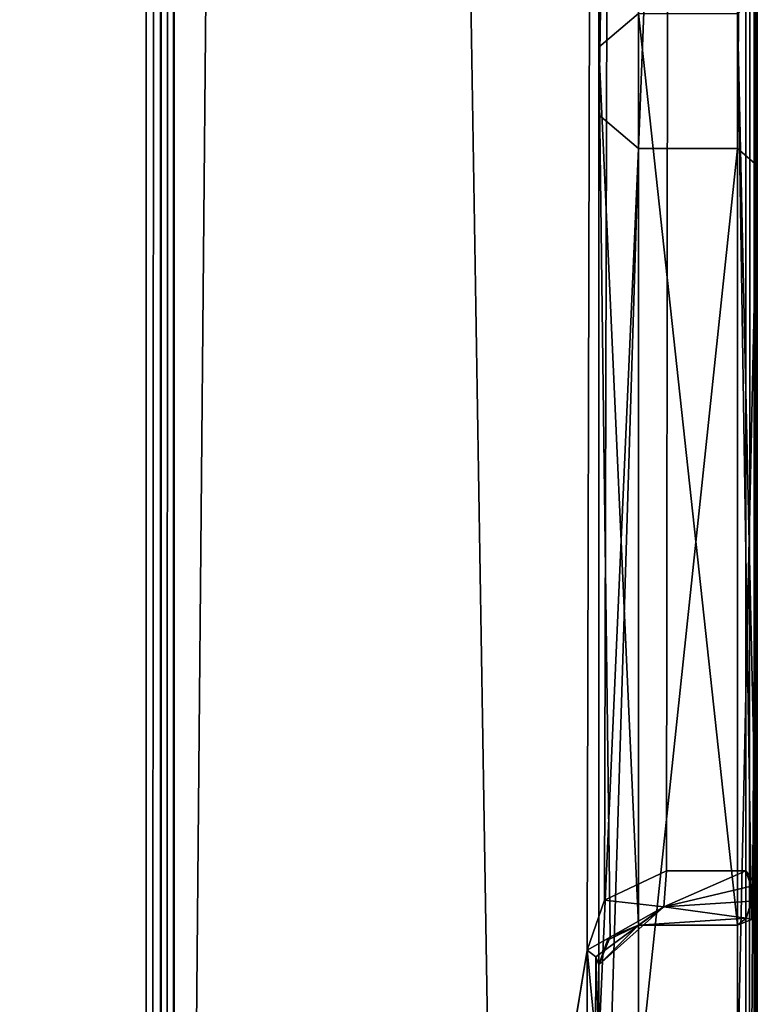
# Model space of a CAD drawing. Header units: millimetres. Extents: x -15 to 196, y -14 to 691.
# Tile 158 of 256: x 26.94 to 28.8, y 49.9 to 52.38. Entities that reach past the tile are written whole.
import ezdxf

# ---------------------------------------------------------------- set-up
doc = ezdxf.new("R2010")
doc.units = ezdxf.units.MM
doc.header["$LTSCALE"] = 41.718519
for name, color, linetype in [('15', 7, 'CONTINUOUS'), ('1687', 7, 'CONTINUOUS'), ('1688', 7, 'CONTINUOUS'), ('1724', 7, 'CONTINUOUS'), ('1730', 7, 'CONTINUOUS'), ('1736', 7, 'CONTINUOUS'), ('1740', 7, 'CONTINUOUS'), ('1742', 7, 'CONTINUOUS'), ('1743', 7, 'CONTINUOUS'), ('1744', 7, 'CONTINUOUS'), ('1745', 7, 'CONTINUOUS'), ('1746', 7, 'CONTINUOUS'), ('1747', 7, 'CONTINUOUS'), ('1752', 7, 'CONTINUOUS'), ('1753', 7, 'CONTINUOUS'), ('1754', 7, 'CONTINUOUS'), ('1755', 7, 'CONTINUOUS'), ('1758', 7, 'CONTINUOUS'), ('1765', 7, 'CONTINUOUS'), ('1772', 7, 'CONTINUOUS'), ('1773', 7, 'CONTINUOUS'), ('3', 7, 'CONTINUOUS'), ('5', 7, 'CONTINUOUS'), ('6', 7, 'CONTINUOUS'), ('7', 7, 'CONTINUOUS')]:
    doc.layers.add(name, color=color, linetype=linetype)

msp = doc.modelspace()

# ---------------------------------------------------------------- linework, layer by layer
at = {"layer": '15', "color": 7, "linetype": 'Continuous', "true_color": 0xe0f2ff}
for points in [[(27.2586, 202.0429, -101.3845), (22.7, 202.0429, -101.3845), (22.7, 43.6774, -2.4267), (27.2586, 202.0429, -101.3845)], [(27.2586, 202.0429, -101.3845), (22.7, 43.6774, -2.4267), (27.2586, 43.6774, -2.4267), (27.2586, 202.0429, -101.3845)]]:
    msp.add_3dface(points, dxfattribs=at)
at = {"layer": '1687', "color": 254, "linetype": 'Continuous', "true_color": 0xf7f3d2}
for points in [[(27.2586, 98.1017, -198.7667), (27.2968, 98.1051, -198.7599), (27.2586, 9.4392, -153.5909), (27.2586, 98.1017, -198.7667)], [(27.2586, 9.4392, -153.5909), (27.2968, 98.1051, -198.7599), (27.2968, 9.4427, -153.5841), (27.2586, 9.4392, -153.5909)], [(27.2968, 98.1051, -198.7599), (27.3293, 98.115, -198.7406), (27.2968, 9.4427, -153.5841), (27.2968, 98.1051, -198.7599)], [(27.2968, 9.4427, -153.5841), (27.3293, 98.115, -198.7406), (27.3293, 9.4525, -153.5648), (27.2968, 9.4427, -153.5841)]]:
    msp.add_3dface(points, dxfattribs=at)
at = {"layer": '1688', "color": 7, "linetype": 'Continuous', "true_color": 0xe0f2ff}
for points in [[(27.2586, 98.1017, -198.7667), (27.2586, 9.4392, -153.5909), (23.1, 74.0372, -186.5052), (27.2586, 98.1017, -198.7667)], [(23.1, 74.0372, -186.5052), (27.2586, 9.4392, -153.5909), (23.1, 9.8847, -153.8179), (23.1, 74.0372, -186.5052)]]:
    msp.add_3dface(points, dxfattribs=at)
at = {"layer": '1724', "color": 254, "linetype": 'Continuous', "true_color": 0xf7f3d2}
for points in [[(27.2968, 202.0388, -101.3909), (27.2586, 202.0429, -101.3845), (27.2968, 43.6734, -2.4332), (27.2968, 202.0388, -101.3909)], [(27.2586, 202.0429, -101.3845), (27.2586, 43.6774, -2.4267), (27.2968, 43.6734, -2.4332), (27.2586, 202.0429, -101.3845)], [(27.3293, 43.6619, -2.4516), (27.3293, 202.0273, -101.4093), (27.2968, 202.0388, -101.3909), (27.3293, 43.6619, -2.4516)], [(27.3293, 43.6619, -2.4516), (27.2968, 202.0388, -101.3909), (27.2968, 43.6734, -2.4332), (27.3293, 43.6619, -2.4516)]]:
    msp.add_3dface(points, dxfattribs=at)
at = {"layer": '1730', "color": 254, "linetype": 'Continuous', "true_color": 0xf7f3d2}
for points in [[(28.8, 98.8015, -197.3933), (28.8, 10.139, -152.2175), (28.7924, 10.1216, -152.2516), (28.8, 98.8015, -197.3933)], [(28.8, 98.8015, -197.3933), (28.7924, 10.1216, -152.2516), (28.7924, 98.7841, -197.4274), (28.8, 98.8015, -197.3933)], [(28.7924, 10.1216, -152.2516), (28.7707, 10.1069, -152.2805), (28.7924, 98.7841, -197.4274), (28.7924, 10.1216, -152.2516)], [(28.7924, 98.7841, -197.4274), (28.7707, 10.1069, -152.2805), (28.7707, 98.7694, -197.4563), (28.7924, 98.7841, -197.4274)]]:
    msp.add_3dface(points, dxfattribs=at)
at = {"layer": '1736', "color": 254, "linetype": 'Continuous', "true_color": 0xf7f3d2}
for points in [[(28.7854, 58.4295, -142.6547), (28.75, 58.4362, -142.6417), (28.75, 52.0578, -136.7456), (28.7854, 58.4295, -142.6547)], [(28.8, 58.4135, -142.6862), (28.7854, 58.4295, -142.6547), (28.75, 52.0578, -136.7456), (28.8, 58.4135, -142.6862)], [(28.8, 52.0152, -136.7717), (28.8, 58.4135, -142.6862), (28.75, 52.0578, -136.7456), (28.8, 52.0152, -136.7717)], [(28.75, 49.7, -128.3856), (28.8, 52.0152, -136.7717), (28.75, 52.0578, -136.7456), (28.75, 49.7, -128.3856)], [(28.7854, 49.6854, -128.3856), (28.8, 52.0152, -136.7717), (28.75, 49.7, -128.3856), (28.7854, 49.6854, -128.3856)], [(28.8, 49.65, -128.3856), (28.8, 52.0152, -136.7717), (28.7854, 49.6854, -128.3856), (28.8, 49.65, -128.3856)]]:
    msp.add_3dface(points, dxfattribs=at)
at = {"layer": '1740', "color": 254, "linetype": 'Continuous', "true_color": 0xf7f3d2}
for points in [[(28.4, 58.4816, -142.5526), (28.4, 58.5723, -142.3744), (28.4, 52.143, -136.6933), (28.4, 58.4816, -142.5526)], [(28.4, 52.143, -136.6933), (28.4, 58.5723, -142.3744), (28.4, 52.3136, -136.5888), (28.4, 52.143, -136.6933)], [(28.4, 50, -128.3856), (28.4, 52.143, -136.6933), (28.4, 52.3136, -136.5888), (28.4, 50, -128.3856)], [(28.4, 49.8, -128.3856), (28.4, 52.143, -136.6933), (28.4, 50, -128.3856), (28.4, 49.8, -128.3856)], [(28.4, 49.8, -7.5985), (28.4, 49.8, -128.3856), (28.4, 50, -7.7235), (28.4, 49.8, -7.5985)], [(28.4, 50, -7.7235), (28.4, 49.8, -128.3856), (28.4, 50, -128.3856), (28.4, 50, -7.7235)]]:
    msp.add_3dface(points, dxfattribs=at)
at = {"layer": '1742', "color": 254, "linetype": 'Continuous', "true_color": 0xf7f3d2}
for points in [[(28.4, 52.3136, -136.5888), (28.4, 58.5723, -142.3744), (28.5, 52.3988, -136.5366), (28.4, 52.3136, -136.5888)], [(28.5, 50.1, -128.3856), (28.4, 52.3136, -136.5888), (28.5, 52.3988, -136.5366), (28.5, 50.1, -128.3856)], [(28.4, 50, -128.3856), (28.4, 52.3136, -136.5888), (28.4293, 50.0707, -128.3856), (28.4, 50, -128.3856)], [(28.4293, 50.0707, -128.3856), (28.4, 52.3136, -136.5888), (28.5, 50.1, -128.3856), (28.4293, 50.0707, -128.3856)]]:
    msp.add_3dface(points, dxfattribs=at)
at = {"layer": '1743', "color": 254, "linetype": 'Continuous', "true_color": 0xf7f3d2}
for points in [[(28.4293, 50.0707, -128.3856), (28.5, 50.1, -128.3856), (28.422, 50.0626, -7.8537), (28.4293, 50.0707, -128.3856)], [(28.5, 50.1, -128.3856), (28.5, 50.1, -8.0843), (28.422, 50.0626, -7.8537), (28.5, 50.1, -128.3856)], [(28.4, 50, -7.7235), (28.4, 50, -128.3856), (28.4293, 50.0707, -128.3856), (28.4, 50, -7.7235)], [(28.4, 50, -7.7235), (28.4293, 50.0707, -128.3856), (28.422, 50.0626, -7.8537), (28.4, 50, -7.7235)]]:
    msp.add_3dface(points, dxfattribs=at)
at = {"layer": '1744', "color": 254, "linetype": 'Continuous', "true_color": 0xf7f3d2}
for points in [[(28.5, 50.1, -8.0843), (28.5, 50.1, -128.3856), (28.75, 50.1, -8.3791), (28.5, 50.1, -8.0843)], [(28.75, 50.1, -8.3791), (28.5, 50.1, -128.3856), (28.75, 50.1, -128.3856), (28.75, 50.1, -8.3791)]]:
    msp.add_3dface(points, dxfattribs=at)
at = {"layer": '1745', "color": 254, "linetype": 'Continuous', "true_color": 0xf7f3d2}
for points in [[(28.7707, 50.2375, -8.2601), (28.5707, 50.2375, -8.0243), (28.5645, 50.1467, -8.0296), (28.7707, 50.2375, -8.2601)], [(28.7707, 50.2375, -8.2601), (28.5645, 50.1467, -8.0296), (28.7844, 50.1988, -8.265), (28.7707, 50.2375, -8.2601)], [(28.7844, 50.1988, -8.265), (28.5645, 50.1467, -8.0296), (28.7851, 50.1609, -8.2781), (28.7844, 50.1988, -8.265)], [(28.5645, 50.1467, -8.0296), (28.5, 50.1, -8.0843), (28.7715, 50.1174, -8.3172), (28.5645, 50.1467, -8.0296)], [(28.7851, 50.1609, -8.2781), (28.5645, 50.1467, -8.0296), (28.7715, 50.1174, -8.3172), (28.7851, 50.1609, -8.2781)], [(28.5, 50.1, -8.0843), (28.75, 50.1, -8.3791), (28.7715, 50.1174, -8.3172), (28.5, 50.1, -8.0843)]]:
    msp.add_3dface(points, dxfattribs=at)
at = {"layer": '1746', "color": 254, "linetype": 'Continuous', "true_color": 0xf7f3d2}
for points in [[(28.5707, 50.2375, -8.0243), (28.415, 50.1629, -7.7941), (28.5645, 50.1467, -8.0296), (28.5707, 50.2375, -8.0243)], [(28.415, 50.1629, -7.7941), (28.3707, 50.0375, -7.6635), (28.5645, 50.1467, -8.0296), (28.415, 50.1629, -7.7941)], [(28.5645, 50.1467, -8.0296), (28.3707, 50.0375, -7.6635), (28.3924, 50.0202, -7.6911), (28.5645, 50.1467, -8.0296)], [(28.4, 50, -7.7235), (28.5645, 50.1467, -8.0296), (28.3924, 50.0202, -7.6911), (28.4, 50, -7.7235)], [(28.4, 50, -7.7235), (28.5, 50.1, -8.0843), (28.5645, 50.1467, -8.0296), (28.4, 50, -7.7235)], [(28.5, 50.1, -8.0843), (28.4, 50, -7.7235), (28.422, 50.0626, -7.8537), (28.5, 50.1, -8.0843)]]:
    msp.add_3dface(points, dxfattribs=at)
at = {"layer": '1747', "color": 254, "linetype": 'Continuous', "true_color": 0xf7f3d2}
for points in [[(28.3707, 50.0375, -7.6635), (28.3707, 49.8375, -7.5385), (28.3923, 49.8204, -7.5659), (28.3707, 50.0375, -7.6635)], [(28.3924, 50.0202, -7.6911), (28.3707, 50.0375, -7.6635), (28.3923, 49.8204, -7.5659), (28.3924, 50.0202, -7.6911)], [(28.4, 49.8, -7.5985), (28.3924, 50.0202, -7.6911), (28.3923, 49.8204, -7.5659), (28.4, 49.8, -7.5985)], [(28.4, 49.8, -7.5985), (28.4, 50, -7.7235), (28.3924, 50.0202, -7.6911), (28.4, 49.8, -7.5985)]]:
    msp.add_3dface(points, dxfattribs=at)
at = {"layer": '1752', "color": 254, "linetype": 'Continuous', "true_color": 0xf7f3d2}
for points in [[(28.7924, 50.2096, -8.2811), (28.7707, 50.2375, -8.2601), (28.7844, 50.1988, -8.265), (28.7924, 50.2096, -8.2811)], [(28.7924, 50.2096, -8.2811), (28.7844, 50.1988, -8.265), (28.7851, 50.1609, -8.2781), (28.7924, 50.2096, -8.2811)], [(28.7924, 50.2096, -8.2811), (28.7851, 50.1609, -8.2781), (28.7956, 50.1692, -8.2908), (28.7924, 50.2096, -8.2811)], [(28.8, 50.1805, -8.3079), (28.7924, 50.2096, -8.2811), (28.7956, 50.1692, -8.2908), (28.8, 50.1805, -8.3079)]]:
    msp.add_3dface(points, dxfattribs=at)
at = {"layer": '1753', "color": 254, "linetype": 'Continuous', "true_color": 0xf7f3d2}
for points in [[(28.7956, 50.1692, -8.2908), (28.7851, 50.1609, -8.2781), (28.7854, 50.1146, -8.3791), (28.7956, 50.1692, -8.2908)], [(28.8, 50.15, -8.3791), (28.7956, 50.1692, -8.2908), (28.7854, 50.1146, -8.3791), (28.8, 50.15, -8.3791)], [(28.8, 50.1598, -8.3331), (28.8, 50.1805, -8.3079), (28.7956, 50.1692, -8.2908), (28.8, 50.1598, -8.3331)], [(28.8, 50.15, -8.3791), (28.8, 50.1598, -8.3331), (28.7956, 50.1692, -8.2908), (28.8, 50.15, -8.3791)], [(28.7851, 50.1609, -8.2781), (28.7715, 50.1174, -8.3172), (28.7854, 50.1146, -8.3791), (28.7851, 50.1609, -8.2781)], [(28.7715, 50.1174, -8.3172), (28.75, 50.1, -8.3791), (28.7854, 50.1146, -8.3791), (28.7715, 50.1174, -8.3172)]]:
    msp.add_3dface(points, dxfattribs=at)
at = {"layer": '1754', "color": 254, "linetype": 'Continuous', "true_color": 0xf7f3d2}
for points in [[(28.8, 50.15, -128.3856), (28.8, 50.15, -8.3791), (28.7854, 50.1146, -8.3791), (28.8, 50.15, -128.3856)], [(28.8, 50.15, -128.3856), (28.7854, 50.1146, -8.3791), (28.7854, 50.1146, -128.3856), (28.8, 50.15, -128.3856)], [(28.75, 50.1, -8.3791), (28.75, 50.1, -128.3856), (28.7854, 50.1146, -128.3856), (28.75, 50.1, -8.3791)], [(28.7854, 50.1146, -8.3791), (28.75, 50.1, -8.3791), (28.7854, 50.1146, -128.3856), (28.7854, 50.1146, -8.3791)]]:
    msp.add_3dface(points, dxfattribs=at)
at = {"layer": '1755', "color": 254, "linetype": 'Continuous', "true_color": 0xf7f3d2}
for points in [[(28.8, 52.4415, -136.5104), (28.8, 50.15, -128.3856), (28.75, 52.3988, -136.5366), (28.8, 52.4415, -136.5104)], [(28.8, 50.15, -128.3856), (28.7854, 50.1146, -128.3856), (28.75, 52.3988, -136.5366), (28.8, 50.15, -128.3856)], [(28.7854, 50.1146, -128.3856), (28.75, 50.1, -128.3856), (28.75, 52.3988, -136.5366), (28.7854, 50.1146, -128.3856)]]:
    msp.add_3dface(points, dxfattribs=at)
at = {"layer": '1758', "color": 254, "linetype": 'Continuous', "true_color": 0xf7f3d2}
for points in [[(28.5, 50.1, -128.3856), (28.5, 52.3988, -136.5366), (28.75, 50.1, -128.3856), (28.5, 50.1, -128.3856)], [(28.75, 50.1, -128.3856), (28.5, 52.3988, -136.5366), (28.75, 52.3988, -136.5366), (28.75, 50.1, -128.3856)]]:
    msp.add_3dface(points, dxfattribs=at)
at = {"layer": '1765', "color": 254, "linetype": 'Continuous', "true_color": 0xf7f3d2}
for points in [[(28.7707, 10.1069, -152.2805), (27.3293, 98.115, -198.7406), (28.7707, 98.7694, -197.4563), (28.7707, 10.1069, -152.2805)], [(27.3293, 9.4525, -153.5648), (27.3293, 98.115, -198.7406), (28.7707, 10.1069, -152.2805), (27.3293, 9.4525, -153.5648)]]:
    msp.add_3dface(points, dxfattribs=at)
at = {"layer": '1772', "color": 254, "linetype": 'Continuous', "true_color": 0xf7f3d2}
for points in [[(28.4, 58.4816, -142.5526), (28.4, 52.143, -136.6933), (28.4293, 58.4494, -142.6156), (28.4, 58.4816, -142.5526)], [(28.4, 52.143, -136.6933), (28.5, 58.4362, -142.6417), (28.4293, 58.4494, -142.6156), (28.4, 52.143, -136.6933)], [(28.5, 58.4362, -142.6417), (28.4, 52.143, -136.6933), (28.5, 52.0578, -136.7456), (28.5, 58.4362, -142.6417)], [(28.4, 52.143, -136.6933), (28.4, 49.8, -128.3856), (28.5, 52.0578, -136.7456), (28.4, 52.143, -136.6933)], [(28.4, 49.8, -128.3856), (28.4293, 49.7293, -128.3856), (28.5, 52.0578, -136.7456), (28.4, 49.8, -128.3856)], [(28.4293, 49.7293, -128.3856), (28.5, 49.7, -128.3856), (28.5, 52.0578, -136.7456), (28.4293, 49.7293, -128.3856)]]:
    msp.add_3dface(points, dxfattribs=at)
at = {"layer": '1773', "color": 254, "linetype": 'Continuous', "true_color": 0xf7f3d2}
for points in [[(28.75, 52.0578, -136.7456), (28.75, 58.4362, -142.6417), (28.5, 52.0578, -136.7456), (28.75, 52.0578, -136.7456)], [(28.75, 58.4362, -142.6417), (28.5, 58.4362, -142.6417), (28.5, 52.0578, -136.7456), (28.75, 58.4362, -142.6417)], [(28.75, 49.7, -128.3856), (28.75, 52.0578, -136.7456), (28.5, 49.7, -128.3856), (28.75, 49.7, -128.3856)], [(28.5, 49.7, -128.3856), (28.75, 52.0578, -136.7456), (28.5, 52.0578, -136.7456), (28.5, 49.7, -128.3856)]]:
    msp.add_3dface(points, dxfattribs=at)
at = {"layer": '3', "color": 7, "linetype": 'Continuous', "true_color": 0xe0f2ff}
for points in [[(28.8, 98.8015, -197.3933), (28.8, 58.4135, -142.6862), (28.8, 10.139, -152.2175), (28.8, 98.8015, -197.3933)], [(28.8, 58.4135, -142.6862), (28.8, 52.0152, -136.7717), (28.8, 2.1825, -144.8626), (28.8, 58.4135, -142.6862)], [(28.8, 10.139, -152.2175), (28.8, 58.4135, -142.6862), (28.8, 2.1825, -144.8626), (28.8, 10.139, -152.2175)], [(28.8, 52.0152, -136.7717), (28.8, 49.65, -128.3856), (28.8, -0.7586, -134.4343), (28.8, 52.0152, -136.7717)], [(28.8, 2.1825, -144.8626), (28.8, 52.0152, -136.7717), (28.8, -0.7586, -134.4343), (28.8, 2.1825, -144.8626)]]:
    msp.add_3dface(points, dxfattribs=at)
at = {"layer": '5', "color": 254, "linetype": 'Continuous', "true_color": 0xf7f3d2}
for points in [[(27.3293, 202.0273, -101.4093), (27.3293, 43.6619, -2.4516), (28.7707, 201.2635, -102.6317), (27.3293, 202.0273, -101.4093)], [(27.3293, 43.6619, -2.4516), (28.3707, 50.0375, -7.6635), (28.7707, 201.2635, -102.6317), (27.3293, 43.6619, -2.4516)], [(28.3707, 50.0375, -7.6635), (28.415, 50.1629, -7.7941), (28.7707, 201.2635, -102.6317), (28.3707, 50.0375, -7.6635)], [(28.415, 50.1629, -7.7941), (28.5707, 50.2375, -8.0243), (28.7707, 201.2635, -102.6317), (28.415, 50.1629, -7.7941)], [(28.5707, 50.2375, -8.0243), (28.7707, 50.2375, -8.2601), (28.7707, 201.2635, -102.6317), (28.5707, 50.2375, -8.0243)], [(28.3707, 50.0375, -7.6635), (27.3293, 43.6619, -2.4516), (28.3707, 49.8375, -7.5385), (28.3707, 50.0375, -7.6635)]]:
    msp.add_3dface(points, dxfattribs=at)
at = {"layer": '6', "color": 254, "linetype": 'Continuous', "true_color": 0xf7f3d2}
for points in [[(28.7707, 201.2635, -102.6317), (28.7707, 50.2375, -8.2601), (28.7924, 50.2096, -8.2811), (28.7707, 201.2635, -102.6317)], [(28.7707, 201.2635, -102.6317), (28.7924, 50.2096, -8.2811), (28.7924, 201.2463, -102.6592), (28.7707, 201.2635, -102.6317)], [(28.7924, 50.2096, -8.2811), (28.8, 50.1805, -8.3079), (28.7924, 201.2463, -102.6592), (28.7924, 50.2096, -8.2811)], [(28.7924, 201.2463, -102.6592), (28.8, 50.1805, -8.3079), (28.8, 201.226, -102.6917), (28.7924, 201.2463, -102.6592)]]:
    msp.add_3dface(points, dxfattribs=at)
at = {"layer": '7', "color": 254, "linetype": 'Continuous', "true_color": 0xf7f3d2}
for points in [[(28.8, 50.15, -128.3856), (28.8, 52.4415, -136.5104), (28.8, 212.9586, -123.8577), (28.8, 50.15, -128.3856)], [(28.8, 209.8293, -111.7576), (28.8, 50.15, -128.3856), (28.8, 212.9586, -123.8577), (28.8, 209.8293, -111.7576)], [(28.8, 201.226, -102.6917), (28.8, 50.15, -128.3856), (28.8, 209.8293, -111.7576), (28.8, 201.226, -102.6917)], [(28.8, 201.226, -102.6917), (28.8, 50.1805, -8.3079), (28.8, 50.15, -8.3791), (28.8, 201.226, -102.6917)], [(28.8, 50.15, -128.3856), (28.8, 201.226, -102.6917), (28.8, 50.15, -8.3791), (28.8, 50.15, -128.3856)], [(28.8, 50.15, -8.3791), (28.8, 50.1805, -8.3079), (28.8, 50.1598, -8.3331), (28.8, 50.15, -8.3791)]]:
    msp.add_3dface(points, dxfattribs=at)

doc.saveas('drawing.dxf')
